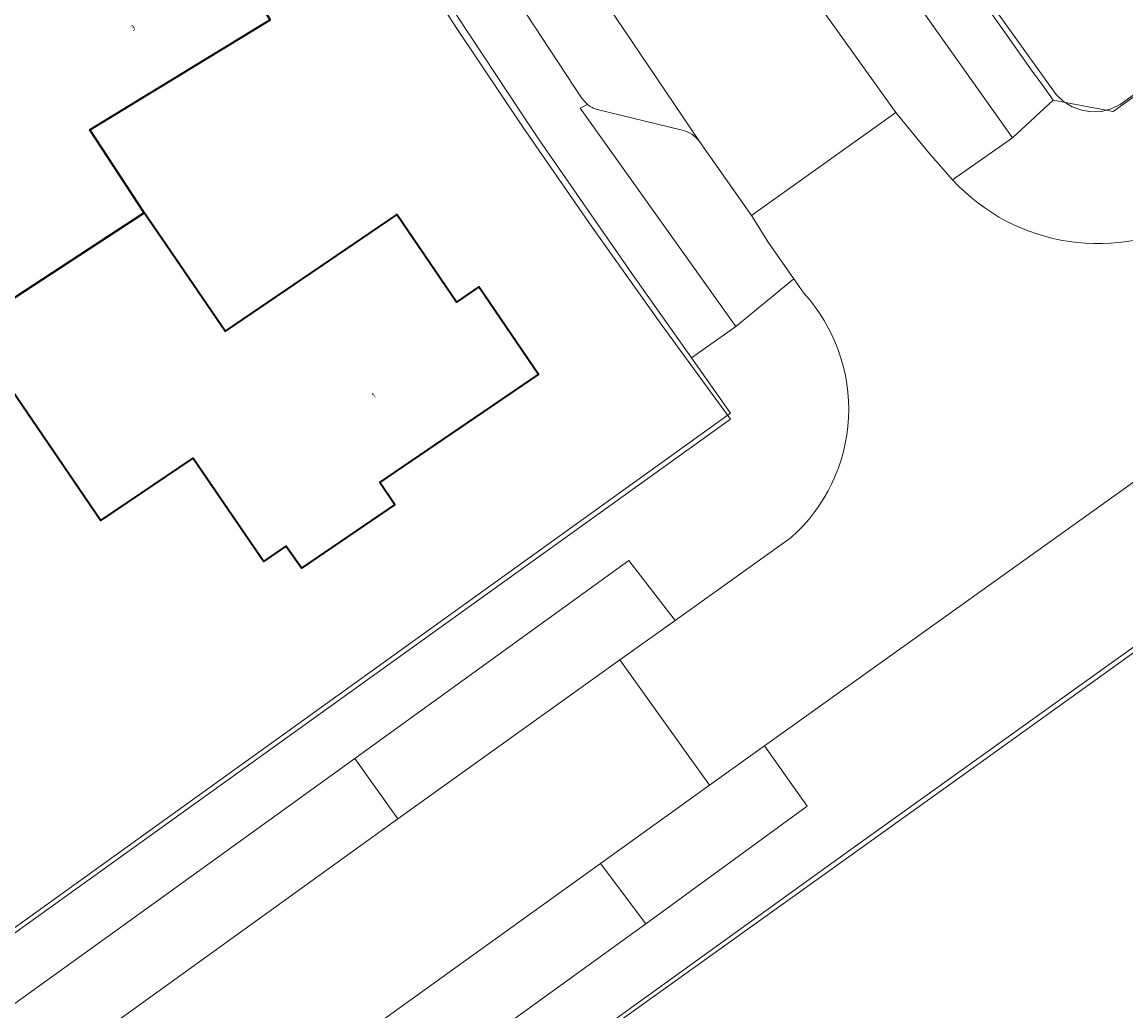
# Model space of a CAD drawing. Header units: metres. Extents: x 237319 to 238937, y 510065 to 511489.
# Tile 64 of 176: x 237858 to 237894, y 510977 to 511009. Entities that reach past the tile are written whole.
import ezdxf
from ezdxf.enums import TextEntityAlignment as Align

# ---------------------------------------------------------------- set-up
doc = ezdxf.new("R2010")
doc.units = ezdxf.units.M
for name, color, linetype, lineweight in [('B-WE-FV-GELEIDING_WILDRASTER-G', 252, 'Continuous', 18), ('B-WE-GR-BEPLANTING_CULTUUR_BODEMBEDEKKER-GV', 252, 'Continuous', 18), ('B-WE-GR-BEPLANTING_CULTUUR_HEESTERS-GV', 252, 'Continuous', 18), ('B-WE-KG-GRENS_PERCEEL-GV', 252, 'Continuous', 18), ('B-WE-OG-BEBOUWING-GV', 252, 'Continuous', 35), ('B-WE-OG-BEBOUWING-T18', 252, 'Continuous', 18), ('B-WE-OG-TERREIN_ERF-GV', 252, 'Continuous', 18), ('B-WE-VH-OPENVERHARDING-GV', 252, 'Continuous', 18)]:
    doc.layers.add(name, color=color, linetype=linetype, lineweight=lineweight)
doc.styles.add('NLCS-ISO-M100-T18', font='NLCS-ISO.ttf', dxfattribs={"height": 0.18})

# ---------------------------------------------------------------- blocks, each defined once
blk = doc.blocks.new('brk-2025')
at = {"layer": 'B-WE-KG-GRENS_PERCEEL-GV', "flags": 128}
for points in [[(237915.436, 511021.81), (237894.285, 511006.615), (237893.986, 511006.472), (237893.665, 511006.391), (237893.335, 511006.376), (237893.007, 511006.427), (237892.697, 511006.542), (237892.416, 511006.717), (237892.175, 511006.944), (237890.268, 511009.605)], [(237871.962, 511009.732), (237872.356, 511009.134), (237874.549, 511005.857), (237876.788, 511002.611), (237879.071, 510999.396), (237881.399, 510996.213), (237860.653, 510981.32), (237852.557, 510975.51)], [(237870.966, 510971.465), (237880.16, 510978.052), (237889.422, 510984.688), (237898.682, 510991.335)]]:
    blk.add_lwpolyline(points, dxfattribs=at)
blk = doc.blocks.new('bgt-2025')
at = {"layer": 'B-WE-GR-BEPLANTING_CULTUUR_BODEMBEDEKKER-GV', "flags": 128}
for points in [[(237868.977, 510984.994), (237870.404, 510982.995), (237877.745, 510988.255), (237879.568, 510989.561), (237878.037, 510991.537)], [(237878.606, 510979.527), (237883.941, 510983.415), (237882.523, 510985.414), (237880.712, 510984.115), (237877.1, 510981.524)]]:
    blk.add_lwpolyline(points, close=True, dxfattribs=at)
at = {"layer": 'B-WE-GR-BEPLANTING_CULTUUR_HEESTERS-GV', "flags": 128}
for points in [[(237884.37, 511009.853), (237886.871, 511006.359), (237887.959, 511005.024), (237888.741, 511004.131), (237890.727, 511005.516), (237884.679, 511014.059), (237884.522, 511013.954)], [(237876.668, 511006.622), (237876.426, 511006.495), (237881.573, 510999.282), (237883.497, 511000.85), (237882.674, 511002.028), (237882.091, 511002.953)], [(237879.8, 511005.767), (237876.995, 511006.457)], [(237882.091, 511002.953), (237880.371, 511005.398)]]:
    blk.add_lwpolyline(points, dxfattribs=at)
at = {"layer": 'B-WE-GR-BEPLANTING_CULTUUR_HEESTERS-GV'}
for points in [[(237876.995, 511006.457, -0.106221), (237876.668, 511006.622)], [(237880.371, 511005.398, 0.183206), (237879.8, 511005.767)]]:
    blk.add_lwpolyline(points, format="xyb", dxfattribs=at)
at = {"layer": 'B-WE-OG-BEBOUWING-GV', "flags": 128}
for points in [[(237863.757, 511015.132), (237854.341, 511009.423), (237854.183, 511009.683), (237853.046, 511008.994), (237854.889, 511005.955), (237852.884, 511004.729), (237856.219, 510999.253), (237862.011, 511003.031), (237860.211, 511005.785), (237866.179, 511009.418), (237864.894, 511011.528), (237865.663, 511011.996)], [(237862.447, 511002.393), (237862.011, 511003.031), (237856.219, 510999.253), (237856.735, 510998.496), (237860.582, 510992.858), (237863.63, 510994.925), (237865.964, 510991.506), (237866.707, 510992.015), (237867.226, 510991.282), (237870.306, 510993.376), (237869.8, 510994.121), (237875.053, 510997.692), (237873.079, 511000.594), (237872.335, 511000.088), (237870.367, 511002.983), (237864.686, 510999.12)]]:
    blk.add_lwpolyline(points, close=True, dxfattribs=at)
at = {"layer": 'B-WE-OG-TERREIN_ERF-GV', "flags": 128}
for points in [[(237892.07, 511006.76), (237894.057, 511006.386), (237902.907, 511012.729)], [(237764.665, 510912.475), (237766.251, 510913.611), (237860.667, 510981.508), (237881.401, 510996.416), (237880.107, 510998.243), (237878.133, 511001.028), (237875.078, 511005.454), (237874.522, 511006.281), (237872.305, 511009.625), (237870.713, 511012.068), (237864.341, 511022.361), (237862.845, 511024.952), (237861.081, 511028.048), (237854.87, 511039.827)], [(237866.179, 511009.418), (237860.211, 511005.785), (237862.011, 511003.031), (237862.447, 511002.393), (237864.686, 510999.12), (237870.367, 511002.983), (237872.335, 511000.088), (237873.079, 511000.594), (237875.053, 510997.692), (237869.8, 510994.121), (237870.306, 510993.376), (237867.226, 510991.282), (237866.707, 510992.015), (237865.964, 510991.506), (237863.63, 510994.925), (237860.582, 510992.858), (237856.735, 510998.496), (237856.219, 510999.253), (237852.884, 511004.729), (237854.889, 511005.955), (237853.046, 511008.994), (237854.183, 511009.683)], [(237945.019, 511024.69), (237885.303, 510981.924), (237837.928, 510947.802), (237837.053, 510947.172)]]:
    blk.add_lwpolyline(points, dxfattribs=at)
at = {"layer": 'B-WE-OG-TERREIN_ERF-GV'}
blk.add_lwpolyline([(237881.371, 511022.412, 0.011192), (237892.07, 511006.76)], format="xyb", dxfattribs=at)
at = {"layer": 'B-WE-VH-OPENVERHARDING-GV', "flags": 128}
for points in [[(237877.048, 511010.337), (237880.371, 511005.398), (237882.091, 511002.953), (237886.871, 511006.359), (237884.37, 511009.853)], [(237880.371, 511005.398), (237877.048, 511010.337), (237874.405, 511014.426), (237872.921, 511016.721), (237870.849, 511020.081), (237867.844, 511025.117), (237866.759, 511026.935), (237865.085, 511029.905), (237864.289, 511031.318), (237862.385, 511034.955), (237860.373, 511038.839), (237858.46, 511042.705), (237858.548, 511042.45), (237858.56, 511042.181), (237858.496, 511041.919)], [(237854.87, 511039.827), (237861.081, 511028.048), (237862.845, 511024.952), (237864.341, 511022.361), (237870.713, 511012.068), (237872.305, 511009.625), (237874.522, 511006.281), (237875.078, 511005.454), (237878.133, 511001.028), (237880.107, 510998.243), (237881.573, 510999.282), (237876.426, 511006.495), (237876.668, 511006.622), (237876.476, 511006.835), (237872.324, 511013.159), (237872.081, 511013.528)], [(237939.943, 511039.771), (237938.613, 511038.307), (237915.393, 511021.714), (237902.907, 511012.729), (237894.057, 511006.386), (237892.07, 511006.76), (237890.727, 511005.516), (237888.741, 511004.131)], [(237910.585, 511002.623), (237901.671, 510996.244), (237901.758, 510996.123), (237897.609, 510993.142), (237896.162, 510995.153), (237882.523, 510985.414), (237883.941, 510983.415), (237878.606, 510979.527), (237873.674, 510975.97), (237865.621, 510970.177), (237855.295, 510962.896), (237847.227, 510957.076), (237836.711, 510949.491), (237837.928, 510947.802), (237885.303, 510981.924), (237945.019, 511024.69), (237946.442, 511025.729), (237946.094, 511026.205)], [(237884.522, 511013.954), (237884.679, 511014.059), (237890.727, 511005.516), (237892.07, 511006.76)], [(237872.081, 511013.528), (237872.324, 511013.159), (237876.476, 511006.835), (237876.668, 511006.622)], [(237876.995, 511006.457), (237879.8, 511005.767)], [(237888.741, 511004.131), (237887.959, 511005.024), (237886.871, 511006.359), (237882.091, 511002.953), (237882.674, 511002.028), (237883.497, 511000.85), (237883.521, 511000.816), (237883.822, 511000.384)], [(237883.822, 511000.384), (237883.521, 511000.816), (237883.497, 511000.85), (237881.573, 510999.282), (237880.107, 510998.243), (237881.401, 510996.416), (237860.667, 510981.508), (237766.251, 510913.611), (237764.665, 510912.475)], [(237883.41, 510992.3), (237879.568, 510989.561), (237877.745, 510988.255), (237880.712, 510984.115), (237882.523, 510985.414), (237896.162, 510995.153), (237900.248, 510998.197)], [(237767.525, 510908.975), (237768.693, 510909.809), (237767.229, 510911.902), (237784.489, 510924.258), (237787.734, 510926.581), (237797.407, 510933.506), (237804.184, 510938.358), (237811.604, 510943.67), (237818.402, 510948.562), (237827.954, 510955.436), (237834.645, 510960.25), (237842.03, 510965.584), (237848.94, 510970.562), (237858.481, 510977.434), (237861.868, 510979.873), (237868.977, 510984.994), (237878.037, 510991.537), (237879.568, 510989.561), (237883.41, 510992.3)], [(237864.161, 510972.213), (237872.207, 510978.003), (237877.1, 510981.524), (237880.712, 510984.115), (237877.745, 510988.255), (237870.404, 510982.995), (237863.302, 510977.883), (237859.914, 510975.445)]]:
    blk.add_lwpolyline(points, dxfattribs=at)
at = {"layer": 'B-WE-VH-OPENVERHARDING-GV'}
for points in [[(237892.07, 511006.76, -0.011192), (237881.371, 511022.412)], [(237876.668, 511006.622, 0.106221), (237876.995, 511006.457)], [(237879.8, 511005.767, -0.183206), (237880.371, 511005.398)], [(237896.882, 511002.931, -0.353773), (237888.741, 511004.131)], [(237888.741, 511004.131, 0.353773), (237896.882, 511002.931)], [(237883.822, 511000.384, -0.417368), (237883.41, 510992.3)], [(237883.41, 510992.3, 0.417368), (237883.822, 511000.384)]]:
    blk.add_lwpolyline(points, format="xyb", dxfattribs=at)
at = {"layer": 'B-WE-VH-OPENVERHARDING-GV', "flags": 128}
for points in [[(237858.481, 510977.434), (237848.94, 510970.562), (237842.03, 510965.584), (237843.463, 510963.603), (237850.375, 510968.578), (237859.914, 510975.445), (237863.302, 510977.883), (237870.404, 510982.995), (237868.977, 510984.994), (237861.868, 510979.873)], [(237877.1, 510981.524), (237872.207, 510978.003), (237864.161, 510972.213), (237865.621, 510970.177), (237873.674, 510975.97), (237878.606, 510979.527)]]:
    blk.add_lwpolyline(points, close=True, dxfattribs=at)
at = {"layer": 'B-WE-KG-GRENS_PERCEEL-GV'}
blk.add_blockref('brk-2025', (0, 0), dxfattribs=at)
at = {"layer": 'B-WE-OG-BEBOUWING-T18', "style": 'NLCS-ISO-M100-T18'}
for s, rotation, p in [('3', 31.3, (237861.64, 511009.152)), ('1', 34.3, (237869.604, 510996.999))]:
    blk.add_text(s, height=0.18, rotation=rotation, dxfattribs=at).set_placement(p, align=Align.MIDDLE)

msp = doc.modelspace()

# ---------------------------------------------------------------- block references
at = {"layer": 'B-WE-FV-GELEIDING_WILDRASTER-G'}
msp.add_blockref('bgt-2025', (0, 0), dxfattribs=at)

doc.saveas('drawing.dxf')
